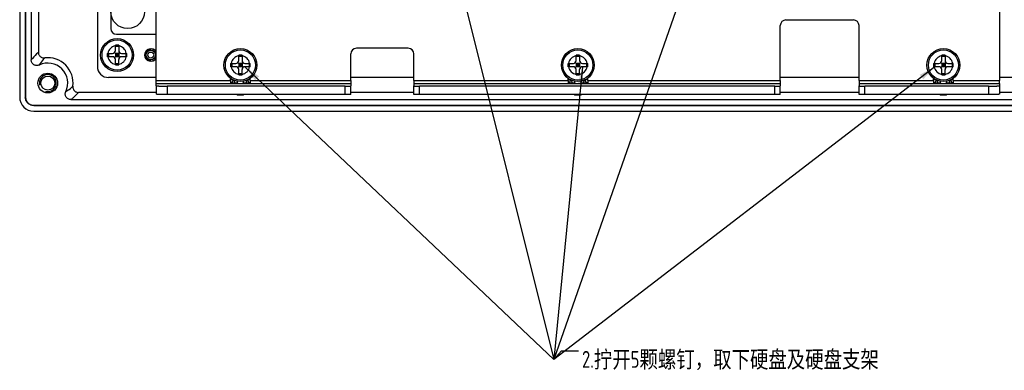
# Model space of a CAD drawing. Header units: millimetres. Extents: x 0 to 3905, y -1166 to 1110.
# Tile 26 of 155: x 1321 to 1496, y -672 to -610. Entities that reach past the tile are written whole.
import ezdxf

# ---------------------------------------------------------------- set-up
doc = ezdxf.new("R2010")
doc.units = ezdxf.units.MM
doc.header["$LTSCALE"] = 65.395
doc.layers.get('0').update_dxf_attribs({"linetype": 'CONTINUOUS'})
for name, color, linetype in [('DE-11-053560DXF_CONTINUOUS_LINE', 7, 'CONTINUOUS'), ('DE-13-001392DXF_CONTINUOUS_LINE', 7, 'CONTINUOUS'), ('DE-20-017388_DXF_TEXT', 7, 'CONTINUOUS'), ('PCB-MV-20449DXF_CONTINUOUS_LINE', 7, 'CONTINUOUS'), ('PCB-MV-23383DXF_CONTINUOUS_LINE', 7, 'CONTINUOUS'), ('SC-PSF0M3X6-DXF_CONTINUOUS_LINE', 7, 'CONTINUOUS')]:
    doc.layers.add(name, color=color, linetype=linetype)
doc.styles.get("Standard").update_dxf_attribs({"font": 'ISOCP', "width": 0.8})
doc.dimstyles.get("Standard").update_dxf_attribs({"dimtxt": 3, "dimasz": 3, "dimexe": 2.5, "dimexo": 0.5, "dimtad": 1, "dimdsep": 46, "dimtxsty": 'Standard', "dimblk": '_FILLED', "dimblk1": '_FILLED', "dimblk2": '_FILLED', "dimcen": 0.09, "dimclrt": 3, "dimazin": 2, "dimtol": 1, "dimtp": 0.01, "dimtm": 0.01, "dimtfac": 1, "dimtofl": 0, "dimtmove": 0, "dimatfit": 3, "dimldrblk": '_FILLED', "dimfxl": 1, "dimtolj": 1, "dimarcsym": 0})

# ---------------------------------------------------------------- blocks, each defined once
blk = doc.blocks.new('_FILLED')
at = {"color": 0, "linetype": 'ByBlock'}
blk.add_solid([(0, 0), (-1, 0.167), (-1, -0.167)], dxfattribs=at)

msp = doc.modelspace()

# ---------------------------------------------------------------- linework, layer by layer
at = {"layer": 'DE-11-053560DXF_CONTINUOUS_LINE'}
for p, q in [((1345.011, -620.522), (1345.011, -570.384)), ((1495.011, -597.983), (1495.011, -620.522)), ((1456.011, -620.522), (1456.011, -610.753)), ((1457.011, -609.753), (1469.011, -609.753)), ((1470.011, -620.522), (1470.011, -610.753)), ((1379.631, -620.522), (1379.631, -615.765)), ((1389.849, -614.765), (1380.631, -614.765)), ((1390.849, -620.522), (1390.849, -615.765)), ((1345.011, -621.021), (1345.011, -620.522)), ((1345.011, -620.522), (1358.261, -620.522)), ((1345.011, -621.425), (1345.011, -621.021)), ((1345.011, -621.021), (1358.261, -621.021)), ((1345.011, -621.425), (1345.011, -622.924)), ((1358.261, -620.522), (1358.261, -620.098)), ((1358.261, -620.522), (1358.261, -621.082)), ((1361.761, -621.082), (1358.261, -621.082)), ((1361.761, -620.522), (1361.761, -620.095)), ((1361.761, -620.522), (1361.761, -621.082)), ((1361.761, -620.522), (1379.631, -620.522)), ((1361.761, -621.021), (1379.631, -621.021)), ((1379.631, -620.522), (1379.631, -621.021)), ((1379.631, -621.021), (1379.632, -621.46)), ((1379.632, -622.959), (1379.632, -621.46)), ((1390.849, -620.522), (1390.849, -621.021)), ((1390.849, -620.522), (1418.261, -620.522)), ((1390.849, -621.021), (1390.849, -621.46)), ((1390.849, -621.021), (1418.261, -621.021)), ((1390.849, -622.959), (1390.849, -621.46)), ((1418.261, -620.522), (1418.261, -620.098)), ((1418.261, -620.522), (1418.261, -621.082)), ((1421.761, -621.082), (1418.261, -621.082)), ((1421.761, -620.522), (1421.761, -620.095)), ((1421.761, -620.522), (1456.011, -620.522)), ((1421.761, -620.522), (1421.761, -621.082)), ((1421.761, -621.021), (1456.011, -621.021)), ((1456.011, -620.522), (1456.011, -621.021)), ((1456.011, -621.021), (1456.012, -621.46)), ((1456.012, -622.959), (1456.012, -621.46)), ((1470.011, -620.522), (1483.261, -620.522)), ((1470.011, -620.522), (1470.011, -621.021)), ((1470.011, -621.021), (1483.261, -621.021)), ((1470.011, -621.021), (1470.012, -621.46)), ((1470.012, -622.959), (1470.012, -621.46)), ((1483.261, -620.522), (1483.261, -620.098)), ((1483.261, -620.522), (1483.261, -621.082)), ((1486.761, -621.082), (1483.261, -621.082)), ((1486.761, -620.522), (1486.761, -620.095)), ((1486.761, -620.522), (1495.011, -620.522)), ((1486.761, -620.522), (1486.761, -621.082)), ((1486.761, -621.021), (1495.011, -621.021)), ((1495.011, -621.021), (1495.011, -620.522)), ((1495.011, -621.021), (1495.011, -621.425)), ((1495.011, -621.425), (1495.011, -622.924)), ((1347.012, -621.495), (1347.012, -622.994)), ((1378.632, -621.495), (1347.012, -621.495)), ((1378.632, -622.994), (1347.012, -622.994)), ((1378.632, -622.994), (1378.632, -621.495)), ((1391.849, -622.994), (1391.849, -621.495)), ((1455.012, -621.495), (1391.849, -621.495)), ((1455.012, -622.994), (1391.849, -622.994)), ((1455.012, -622.994), (1455.012, -621.495)), ((1493.012, -621.495), (1471.012, -621.495)), ((1471.012, -622.994), (1471.012, -621.495)), ((1493.012, -622.994), (1471.012, -622.994)), ((1493.012, -621.495), (1493.012, -622.994))]:
    msp.add_line(p, q, dxfattribs=at)
for centre, start, end in [((1457.011, -610.753), 90, 180), ((1469.011, -610.753), 0, 90), ((1380.631, -615.765), 90, 180), ((1389.849, -615.765), 0, 90)]:
    msp.add_arc(centre, 1, start, end, dxfattribs=at)
for points, knots in [([(1345.011, -621.425), (1345.011, -621.427), (1345.015, -621.43), (1345.022, -621.433), (1345.035, -621.436), (1345.06, -621.441), (1345.104, -621.446), (1345.17, -621.453), (1345.253, -621.459), (1345.354, -621.464), (1345.47, -621.47), (1345.602, -621.475), (1345.747, -621.479), (1345.963, -621.485), (1346.256, -621.49), (1346.626, -621.494), (1346.881, -621.495), (1347.012, -621.495)], [0, 0, 0, 0, 0.0020894, 0.0060755, 0.0123056, 0.0208451, 0.0448633, 0.078001, 0.119971, 0.1703842, 0.228764, 0.2945536, 0.3671232, 0.4457768, 0.6182629, 0.8053978, 1, 1, 1, 1]), ([(1378.632, -621.495), (1378.697, -621.495), (1378.824, -621.495), (1379.009, -621.493), (1379.156, -621.49), (1379.264, -621.487), (1379.336, -621.485), (1379.402, -621.482), (1379.46, -621.48), (1379.511, -621.477), (1379.552, -621.474), (1379.585, -621.471), (1379.609, -621.468), (1379.623, -621.465), (1379.63, -621.462), (1379.632, -621.461), (1379.632, -621.46)], [0, 0, 0, 0, 0.1946165, 0.3817626, 0.554256, 0.6329118, 0.7054826, 0.7712722, 0.829651, 0.8800622, 0.9220291, 0.9551627, 0.9791761, 0.9939294, 0.9979125, 1, 1, 1, 1]), ([(1390.849, -621.46), (1390.849, -621.461), (1390.851, -621.462), (1390.857, -621.465), (1390.872, -621.468), (1390.895, -621.471), (1390.928, -621.474), (1390.97, -621.477), (1391.02, -621.48), (1391.079, -621.482), (1391.144, -621.485), (1391.217, -621.487), (1391.325, -621.49), (1391.471, -621.493), (1391.657, -621.495), (1391.784, -621.495), (1391.849, -621.495)], [0, 0, 0, 0, 0.0020894, 0.0060755, 0.0208346, 0.0448531, 0.0779912, 0.1199615, 0.1703753, 0.2287557, 0.294546, 0.3671164, 0.4457709, 0.6182589, 0.8053958, 1, 1, 1, 1]), ([(1455.012, -621.495), (1455.077, -621.495), (1455.204, -621.495), (1455.389, -621.493), (1455.536, -621.49), (1455.644, -621.487), (1455.716, -621.485), (1455.782, -621.482), (1455.84, -621.48), (1455.891, -621.477), (1455.932, -621.474), (1455.965, -621.471), (1455.989, -621.468), (1456.003, -621.465), (1456.01, -621.462), (1456.012, -621.461), (1456.012, -621.46)], [0, 0, 0, 0, 0.1946165, 0.3817626, 0.554256, 0.6329118, 0.7054826, 0.7712722, 0.829651, 0.8800622, 0.9220291, 0.9551627, 0.9791761, 0.9939294, 0.9979125, 1, 1, 1, 1]), ([(1470.012, -621.46), (1470.012, -621.461), (1470.013, -621.462), (1470.02, -621.465), (1470.034, -621.468), (1470.058, -621.471), (1470.091, -621.474), (1470.132, -621.477), (1470.183, -621.48), (1470.241, -621.482), (1470.307, -621.485), (1470.379, -621.487), (1470.487, -621.49), (1470.634, -621.493), (1470.819, -621.495), (1470.947, -621.495), (1471.012, -621.495)], [0, 0, 0, 0, 0.0020894, 0.0060755, 0.0208346, 0.0448531, 0.0779912, 0.1199615, 0.1703753, 0.2287557, 0.294546, 0.3671164, 0.4457709, 0.6182589, 0.8053958, 1, 1, 1, 1]), ([(1493.012, -621.495), (1493.142, -621.495), (1493.397, -621.494), (1493.767, -621.49), (1494.06, -621.485), (1494.276, -621.479), (1494.421, -621.475), (1494.553, -621.47), (1494.669, -621.464), (1494.77, -621.459), (1494.853, -621.453), (1494.919, -621.446), (1494.963, -621.441), (1494.988, -621.436), (1495.001, -621.433), (1495.008, -621.43), (1495.011, -621.427), (1495.011, -621.425)], [0, 0, 0, 0, 0.1946146, 0.3817585, 0.5542501, 0.632905, 0.7054749, 0.7712639, 0.829642, 0.8800527, 0.9220192, 0.9551525, 0.9791655, 0.9877023, 0.9939294, 0.9979125, 1, 1, 1, 1]), ([(1347.012, -622.994), (1346.881, -622.994), (1346.626, -622.993), (1346.256, -622.989), (1345.963, -622.984), (1345.747, -622.978), (1345.602, -622.974), (1345.47, -622.969), (1345.354, -622.964), (1345.253, -622.958), (1345.17, -622.952), (1345.104, -622.946), (1345.06, -622.94), (1345.035, -622.935), (1345.022, -622.932), (1345.015, -622.929), (1345.011, -622.926), (1345.011, -622.924)], [0, 0, 0, 0, 0.1946022, 0.3817371, 0.5542232, 0.6328768, 0.7054464, 0.771236, 0.8296158, 0.880029, 0.921999, 0.9551367, 0.9791549, 0.9876944, 0.9939245, 0.9979106, 1, 1, 1, 1]), ([(1379.632, -622.959), (1379.632, -622.96), (1379.63, -622.962), (1379.623, -622.964), (1379.609, -622.967), (1379.585, -622.97), (1379.552, -622.973), (1379.511, -622.976), (1379.46, -622.979), (1379.402, -622.981), (1379.336, -622.984), (1379.264, -622.986), (1379.156, -622.989), (1379.009, -622.992), (1378.824, -622.994), (1378.697, -622.994), (1378.632, -622.994)], [0, 0, 0, 0, 0.0020875, 0.0060706, 0.0208239, 0.0448373, 0.0779709, 0.1199378, 0.170349, 0.2287278, 0.2945174, 0.3670882, 0.445744, 0.6182374, 0.8053835, 1, 1, 1, 1]), ([(1391.849, -622.994), (1391.784, -622.994), (1391.657, -622.994), (1391.471, -622.992), (1391.325, -622.989), (1391.217, -622.986), (1391.144, -622.984), (1391.079, -622.981), (1391.02, -622.979), (1390.97, -622.976), (1390.928, -622.973), (1390.895, -622.97), (1390.872, -622.967), (1390.857, -622.964), (1390.851, -622.962), (1390.849, -622.96), (1390.849, -622.959)], [0, 0, 0, 0, 0.1946042, 0.3817411, 0.5542291, 0.6328836, 0.705454, 0.7712443, 0.8296247, 0.8800385, 0.9220088, 0.9551469, 0.9791654, 0.9939245, 0.9979106, 1, 1, 1, 1]), ([(1456.012, -622.959), (1456.012, -622.96), (1456.01, -622.962), (1456.003, -622.964), (1455.989, -622.967), (1455.965, -622.97), (1455.932, -622.973), (1455.891, -622.976), (1455.84, -622.979), (1455.782, -622.981), (1455.716, -622.984), (1455.644, -622.986), (1455.536, -622.989), (1455.389, -622.992), (1455.204, -622.994), (1455.077, -622.994), (1455.012, -622.994)], [0, 0, 0, 0, 0.0020875, 0.0060706, 0.0208239, 0.0448373, 0.0779709, 0.1199378, 0.170349, 0.2287278, 0.2945174, 0.3670882, 0.445744, 0.6182374, 0.8053835, 1, 1, 1, 1]), ([(1471.012, -622.994), (1470.947, -622.994), (1470.819, -622.994), (1470.634, -622.992), (1470.487, -622.989), (1470.379, -622.986), (1470.307, -622.984), (1470.241, -622.981), (1470.183, -622.979), (1470.132, -622.976), (1470.091, -622.973), (1470.058, -622.97), (1470.034, -622.967), (1470.02, -622.964), (1470.013, -622.962), (1470.012, -622.96), (1470.012, -622.959)], [0, 0, 0, 0, 0.1946042, 0.3817411, 0.5542291, 0.6328836, 0.705454, 0.7712443, 0.8296247, 0.8800385, 0.9220088, 0.9551469, 0.9791654, 0.9939245, 0.9979106, 1, 1, 1, 1]), ([(1495.011, -622.924), (1495.011, -622.926), (1495.008, -622.929), (1495.001, -622.932), (1494.988, -622.935), (1494.963, -622.94), (1494.919, -622.946), (1494.853, -622.952), (1494.77, -622.958), (1494.669, -622.964), (1494.553, -622.969), (1494.421, -622.974), (1494.276, -622.978), (1494.06, -622.984), (1493.767, -622.989), (1493.397, -622.993), (1493.142, -622.994), (1493.012, -622.994)], [0, 0, 0, 0, 0.0020875, 0.0060706, 0.0122977, 0.0208345, 0.0448475, 0.0779808, 0.1199473, 0.170358, 0.2287361, 0.2945251, 0.367095, 0.4457499, 0.6182415, 0.8053854, 1, 1, 1, 1])]:
    msp.add_open_spline(points, degree=3, knots=knots, dxfattribs=at)
at = {"layer": 'DE-13-001392DXF_CONTINUOUS_LINE'}
for p, q in [((1320.768, -497.273), (1320.768, -623.451)), ((1321.769, -497.273), (1321.769, -623.452)), ((1321.822, -497.273), (1321.822, -623.452)), ((1322.822, -506.881), (1322.822, -616.841)), ((1324.091, -607.225), (1324.091, -615.492)), ((1344.078, -615.013), (1343.542, -615.013)), ((1343.887, -614.89), (1344.078, -614.89)), ((1344.078, -615.013), (1344.078, -614.873)), ((1343.542, -616.933), (1344.078, -616.933)), ((1344.078, -617.056), (1343.887, -617.056)), ((1344.078, -617.073), (1344.078, -616.933)), ((1358.516, -620.9), (1358.755, -620.395)), ((1358.525, -620.915), (1358.525, -621.082)), ((1358.525, -620.915), (1359.498, -620.915)), ((1359.025, -620.915), (1359.025, -621.082)), ((1359.498, -620.915), (1359.498, -621.082)), ((1360.52, -621.082), (1360.52, -620.915)), ((1360.52, -620.915), (1361.491, -620.915)), ((1360.991, -621.082), (1360.991, -620.915)), ((1361.262, -620.396), (1361.501, -620.9)), ((1361.491, -621.082), (1361.491, -620.915)), ((1418.516, -620.9), (1418.73, -620.448)), ((1418.525, -620.915), (1419.498, -620.915)), ((1418.525, -620.915), (1418.525, -621.082)), ((1418.73, -620.448), (1418.755, -620.395)), ((1419.025, -620.915), (1419.025, -621.082)), ((1419.498, -620.915), (1419.498, -621.082)), ((1420.52, -620.915), (1421.491, -620.915)), ((1420.52, -621.082), (1420.52, -620.915)), ((1420.991, -621.082), (1420.991, -620.915)), ((1421.262, -620.396), (1421.501, -620.9)), ((1421.491, -621.082), (1421.491, -620.915)), ((1483.516, -620.9), (1483.755, -620.395)), ((1483.525, -620.915), (1484.498, -620.915)), ((1483.525, -620.915), (1483.525, -621.082)), ((1484.025, -620.915), (1484.025, -621.082)), ((1484.498, -620.915), (1484.498, -621.082)), ((1485.52, -620.915), (1486.491, -620.915)), ((1485.52, -621.082), (1485.52, -620.915)), ((1485.991, -621.082), (1485.991, -620.915)), ((1486.262, -620.396), (1486.501, -620.9)), ((1486.491, -621.082), (1486.491, -620.915)), ((1345.011, -622.625), (1331.224, -622.625)), ((1359.498, -623.114), (1359.378, -622.994)), ((1359.498, -622.994), (1359.498, -623.114)), ((1360.52, -623.114), (1359.498, -623.114)), ((1360.639, -622.994), (1360.52, -623.114)), ((1360.52, -623.114), (1360.52, -622.994)), ((1390.849, -622.625), (1379.632, -622.625)), ((1419.498, -623.114), (1419.378, -622.994)), ((1419.498, -622.994), (1419.498, -623.114)), ((1420.52, -623.114), (1419.498, -623.114)), ((1420.639, -622.994), (1420.52, -623.114)), ((1420.52, -623.114), (1420.52, -622.994)), ((1470.012, -622.625), (1456.012, -622.625)), ((1484.498, -623.114), (1484.378, -622.994)), ((1484.498, -622.994), (1484.498, -623.114)), ((1485.52, -623.114), (1484.498, -623.114)), ((1485.639, -622.994), (1485.52, -623.114)), ((1485.52, -623.114), (1485.52, -622.994)), ((1532.932, -622.625), (1495.011, -622.625)), ((1321.769, -623.452), (1321.822, -623.452)), ((1323.266, -624.948), (1323.265, -624.896)), ((1323.265, -624.896), (1540.894, -624.896)), ((1323.266, -624.948), (1540.894, -624.948)), ((1329.876, -623.896), (1534.283, -623.896)), ((1323.267, -625.95), (1540.893, -625.95))]:
    msp.add_line(p, q, dxfattribs=at)
for centre, radius in [((1344.079, -615.973), 0.845), ((1344.079, -615.973), 0.535), ((1325.768, -620.95), 1.75), ((1325.768, -620.95), 1.25)]:
    msp.add_circle(centre, radius, dxfattribs=at)
for centre, radius, start, end in [((1344.078, -615.973), 0.96, 90, 270), ((1344.078, -615.973), 1.083, 30.55018, 90), ((1325.768, -620.95), 3.547, 334.64805, 115.35196), ((1325.767, -620.95), 4.5, 352.94385, 97.05615), ((1344.078, -615.973), 1.083, 270, 329.44982), ((1325.768, -620.95), 1.5, 255, 195), ((1360.008, -617.753), 2.983, 234.14593, 244.62307), ((1360.008, -617.753), 3.483, 239.88946, 244.62307), ((1358.508, -620.915), 0.0172, 0, 64.62307), ((1358.508, -620.915), 0.517, 0, 64.62307), ((1358.509, -620.915), 0.989, 0, 17.1141), ((1361.509, -620.915), 0.989, 162.89172, 180), ((1361.508, -620.915), 0.517, 115.37693, 180), ((1360.008, -617.753), 2.983, 295.37693, 305.98493), ((1361.508, -620.915), 0.0172, 115.37693, 180), ((1360.008, -617.753), 3.483, 295.37693, 300.21723), ((1420.008, -617.753), 2.983, 234.14593, 244.62307), ((1420.008, -617.753), 3.483, 239.88946, 244.62307), ((1418.508, -620.915), 0.0172, 0, 64.62307), ((1418.508, -620.915), 0.517, 0, 64.62307), ((1418.509, -620.915), 0.989, 0, 17.1141), ((1421.509, -620.915), 0.989, 162.89172, 180), ((1421.508, -620.915), 0.517, 115.37693, 180), ((1420.008, -617.753), 2.983, 295.37693, 305.98493), ((1421.508, -620.915), 0.0172, 115.37693, 180), ((1420.008, -617.753), 3.483, 295.37693, 300.21723), ((1485.008, -617.753), 2.983, 234.14593, 244.62307), ((1485.008, -617.753), 3.483, 239.88918, 244.62307), ((1483.508, -620.915), 0.0172, 0, 64.62307), ((1483.508, -620.915), 0.517, 0, 64.62307), ((1483.509, -620.915), 0.989, 0, 17.1141), ((1486.509, -620.915), 0.989, 162.89172, 180), ((1486.508, -620.915), 0.517, 115.37693, 180), ((1485.008, -617.753), 2.983, 295.37693, 305.98493), ((1486.508, -620.915), 0.0172, 115.37693, 180), ((1485.008, -617.753), 3.483, 295.37693, 300.21742)]:
    msp.add_arc(centre, radius, start, end, dxfattribs=at)
msp.add_ellipse((1323.27, -623.448), major_axis=(1.77, 1.77), ratio=0.9987828, start_param=-3.9263818, end_param=-2.3568035, dxfattribs=at)
for points, knots in [([(1324.091, -615.492), (1323.984, -615.587), (1323.528, -616.005), (1323.11, -616.465), (1322.822, -616.841)], [0, 0, 0, 0, 0.2323665, 1, 1, 1, 1]), ([(1324.091, -615.492), (1324.091, -615.562), (1324.106, -615.704), (1324.173, -615.906), (1324.28, -616.089), (1324.424, -616.246), (1324.598, -616.37), (1324.793, -616.454), (1325.002, -616.495), (1325.144, -616.492), (1325.214, -616.484)], [0, 0, 0, 0, 0.1250001, 0.2500001, 0.3749999, 0.4999996, 0.6249993, 0.7499993, 0.8749996, 1, 1, 1, 1]), ([(1324.249, -617.744), (1324.174, -617.78), (1324.013, -617.833), (1323.76, -617.85), (1323.511, -617.803), (1323.281, -617.695), (1323.085, -617.534), (1322.936, -617.329), (1322.843, -617.093), (1322.822, -616.925), (1322.822, -616.841)], [0, 0, 0, 0, 0.1250015, 0.2500019, 0.3750016, 0.5000008, 0.6249999, 0.7499992, 0.8749991, 1, 1, 1, 1]), ([(1325.214, -616.484), (1325.128, -616.575), (1324.775, -616.97), (1324.459, -617.399), (1324.249, -617.744)], [0, 0, 0, 0, 0.2373144, 1, 1, 1, 1]), ([(1329.876, -623.896), (1329.793, -623.896), (1329.625, -623.875), (1329.389, -623.781), (1329.184, -623.632), (1329.022, -623.437), (1328.915, -623.207), (1328.868, -622.958), (1328.885, -622.705), (1328.938, -622.544), (1328.973, -622.468)], [0, 0, 0, 0, 0.1250009, 0.2500008, 0.3750001, 0.4999992, 0.6249984, 0.7499981, 0.8749985, 1, 1, 1, 1]), ([(1328.973, -622.468), (1329.093, -622.395), (1329.537, -622.106), (1329.949, -621.769), (1330.233, -621.502)], [0, 0, 0, 0, 0.2654055, 1, 1, 1, 1]), ([(1329.876, -623.896), (1330.009, -623.794), (1330.489, -623.403), (1330.927, -622.963), (1331.224, -622.625)], [0, 0, 0, 0, 0.2711997, 1, 1, 1, 1]), ([(1330.233, -621.502), (1330.224, -621.572), (1330.222, -621.714), (1330.263, -621.923), (1330.347, -622.119), (1330.47, -622.292), (1330.627, -622.436), (1330.811, -622.543), (1331.013, -622.61), (1331.154, -622.625), (1331.224, -622.625)], [0, 0, 0, 0, 0.1250006, 0.250001, 0.3750009, 0.5000006, 0.6250003, 0.75, 0.875, 1, 1, 1, 1]), ([(1323.266, -624.948), (1323.168, -624.948), (1322.972, -624.929), (1322.689, -624.843), (1322.429, -624.704), (1322.201, -624.517), (1322.013, -624.289), (1321.874, -624.028), (1321.789, -623.746), (1321.769, -623.55), (1321.769, -623.452)], [0, 0, 0, 0, 0.1249988, 0.2500028, 0.3749976, 0.5, 0.6250024, 0.7499972, 0.8750012, 1, 1, 1, 1]), ([(1321.822, -623.452), (1321.822, -623.547), (1321.841, -623.736), (1321.923, -624.008), (1322.057, -624.26), (1322.238, -624.479), (1322.458, -624.661), (1322.709, -624.795), (1322.982, -624.877), (1323.171, -624.896), (1323.265, -624.896)], [0, 0, 0, 0, 0.1249986, 0.2500029, 0.3749979, 0.5, 0.6250021, 0.7499971, 0.8750014, 1, 1, 1, 1])]:
    msp.add_open_spline(points, degree=3, knots=knots, dxfattribs=at)
at = {"layer": 'PCB-MV-20449DXF_CONTINUOUS_LINE'}
for p, q in [((1336.959, -531.283), (1336.959, -611.283)), ((1337.959, -612.283), (1345.011, -612.283))]:
    msp.add_line(p, q, dxfattribs=at)
msp.add_circle((1339.959, -608.283), 3, dxfattribs=at)
msp.add_arc((1337.959, -611.283), 1, 180, 270, dxfattribs=at)
at = {"layer": 'PCB-MV-23383DXF_CONTINUOUS_LINE'}
for p, q in [((1334.578, -503.473), (1334.578, -617.973)), ((1345.011, -619.973), (1336.578, -619.973)), ((1390.849, -619.973), (1379.631, -619.973)), ((1470.011, -619.973), (1456.011, -619.973)), ((1527.578, -619.973), (1495.011, -619.973))]:
    msp.add_line(p, q, dxfattribs=at)
for centre, radius, start, end in [((1344.078, -615.973), 1.1, 32.02632, 327.97368), ((1336.578, -617.973), 2, 180, 270)]:
    msp.add_arc(centre, radius, start, end, dxfattribs=at)
at = {"layer": 'SC-PSF0M3X6-DXF_CONTINUOUS_LINE'}
for p, q in [((1337.779, -615.173), (1337.779, -614.224)), ((1338.379, -614.433), (1337.779, -614.433)), ((1338.379, -614.224), (1338.379, -615.173)), ((1336.329, -615.673), (1337.279, -615.673)), ((1336.539, -615.673), (1336.539, -616.273)), ((1338.079, -615.973), (1337.632, -615.527)), ((1337.632, -616.42), (1338.079, -615.973)), ((1337.779, -615.673), (1337.779, -616.273)), ((1338.379, -615.673), (1337.779, -615.673)), ((1338.379, -615.973), (1337.779, -615.973)), ((1338.079, -615.973), (1338.525, -615.527)), ((1338.079, -615.673), (1338.079, -616.273)), ((1338.525, -616.42), (1338.079, -615.973)), ((1338.379, -615.673), (1338.379, -616.273)), ((1338.879, -615.673), (1339.828, -615.673)), ((1339.619, -615.673), (1339.619, -616.273)), ((1359.709, -616.953), (1359.709, -616.004)), ((1360.309, -616.213), (1359.709, -616.213)), ((1360.309, -616.004), (1360.309, -616.953)), ((1419.709, -616.953), (1419.709, -616.004)), ((1420.309, -616.213), (1419.709, -616.213)), ((1420.309, -616.004), (1420.309, -616.953)), ((1484.709, -616.953), (1484.709, -616.004)), ((1485.309, -616.213), (1484.709, -616.213)), ((1485.309, -616.004), (1485.309, -616.953)), ((1337.279, -616.273), (1336.329, -616.273)), ((1338.379, -616.273), (1337.779, -616.273)), ((1337.779, -617.722), (1337.779, -616.773)), ((1338.379, -617.513), (1337.779, -617.513)), ((1338.379, -617.722), (1338.379, -616.773)), ((1339.828, -616.273), (1338.879, -616.273)), ((1358.26, -617.453), (1359.209, -617.453)), ((1358.469, -617.453), (1358.469, -618.053)), ((1360.009, -617.753), (1359.563, -617.307)), ((1359.563, -618.2), (1360.009, -617.753)), ((1359.709, -617.453), (1359.709, -618.053)), ((1360.309, -617.453), (1359.709, -617.453)), ((1360.309, -617.753), (1359.709, -617.753)), ((1360.009, -617.753), (1360.455, -617.307)), ((1360.009, -617.453), (1360.009, -618.053)), ((1360.455, -618.2), (1360.009, -617.753)), ((1360.309, -617.453), (1360.309, -618.053)), ((1360.809, -617.453), (1361.758, -617.453)), ((1361.549, -617.453), (1361.549, -618.053)), ((1418.26, -617.453), (1419.209, -617.453)), ((1418.469, -617.453), (1418.469, -618.053)), ((1420.455, -618.2), (1419.563, -617.307)), ((1419.563, -618.2), (1420.009, -617.753)), ((1419.709, -617.453), (1419.709, -618.053)), ((1420.309, -617.453), (1419.709, -617.453)), ((1420.309, -617.753), (1419.709, -617.753)), ((1420.009, -617.753), (1420.455, -617.307)), ((1420.009, -617.453), (1420.009, -618.053)), ((1420.309, -617.453), (1420.309, -618.053)), ((1420.809, -617.453), (1421.758, -617.453)), ((1421.549, -617.453), (1421.549, -618.053)), ((1483.26, -617.453), (1484.209, -617.453)), ((1483.469, -617.453), (1483.469, -618.053)), ((1484.563, -617.307), (1485.009, -617.753)), ((1484.563, -618.2), (1485.009, -617.753)), ((1485.309, -617.453), (1484.709, -617.453)), ((1484.709, -617.453), (1484.709, -618.053)), ((1485.309, -617.753), (1484.709, -617.753)), ((1485.009, -617.753), (1485.455, -617.307)), ((1485.009, -617.453), (1485.009, -618.053)), ((1485.009, -617.753), (1485.455, -618.2)), ((1485.309, -617.453), (1485.309, -618.053)), ((1485.809, -617.453), (1486.758, -617.453)), ((1486.549, -617.453), (1486.549, -618.053)), ((1359.209, -618.053), (1358.26, -618.053)), ((1360.309, -618.053), (1359.709, -618.053)), ((1359.709, -619.502), (1359.709, -618.553)), ((1360.309, -619.293), (1359.709, -619.293)), ((1360.309, -619.502), (1360.309, -618.553)), ((1361.758, -618.053), (1360.809, -618.053)), ((1419.209, -618.053), (1418.26, -618.053)), ((1420.309, -618.053), (1419.709, -618.053)), ((1419.709, -619.502), (1419.709, -618.553)), ((1420.309, -619.293), (1419.709, -619.293)), ((1420.309, -619.502), (1420.309, -618.553)), ((1421.758, -618.053), (1420.809, -618.053)), ((1484.209, -618.053), (1483.26, -618.053)), ((1485.309, -618.053), (1484.709, -618.053)), ((1484.709, -619.502), (1484.709, -618.553)), ((1485.309, -619.293), (1484.709, -619.293)), ((1485.309, -619.502), (1485.309, -618.553)), ((1486.758, -618.053), (1485.809, -618.053))]:
    msp.add_line(p, q, dxfattribs=at)
for centre, radius in [((1338.078, -615.973), 2.925), ((1338.079, -615.973), 2.675), ((1360.009, -617.753), 2.925), ((1360.009, -617.753), 2.675), ((1420.009, -617.753), 2.925), ((1420.009, -617.753), 2.675), ((1485.009, -617.753), 2.925), ((1485.009, -617.753), 2.675)]:
    msp.add_circle(centre, radius, dxfattribs=at)
for centre, radius, start, end in [((1338.079, -615.973), 1.675, 100.3176, 169.6824), ((1338.079, -716.457), 102.234, 89.83187, 90.16813), ((1338.079, -615.973), 1.675, 10.3176, 79.6824), ((1438.584, -615.955), 102.255, 179.84191, 180.01001), ((1438.584, -615.991), 102.255, 179.98999, 180.15809), ((1337.279, -615.173), 0.5, 270, 0), ((1338.879, -615.173), 0.5, 180, 270), ((1237.616, -615.955), 102.212, 359.98999, 0.15815), ((1237.616, -615.991), 102.212, 359.84185, 0.01001), ((1360.009, -617.753), 1.675, 100.3176, 169.6824), ((1360.009, -718.237), 102.234, 89.83187, 90.16813), ((1360.009, -617.753), 1.675, 10.3176, 79.6824), ((1420.009, -617.753), 1.675, 100.3176, 169.6824), ((1420.009, -718.237), 102.234, 89.83187, 90.16813), ((1420.009, -617.753), 1.675, 10.3176, 79.6824), ((1485.009, -617.753), 1.675, 100.3176, 169.6824), ((1485.009, -718.237), 102.234, 89.83187, 90.16813), ((1485.009, -617.753), 1.675, 10.3176, 79.6824), ((1338.079, -615.973), 1.675, 190.3176, 259.6824), ((1337.279, -616.773), 0.5, 0, 90), ((1338.079, -515.489), 102.234, 269.83187, 270.16813), ((1338.079, -615.973), 1.675, 280.3176, 349.6824), ((1338.879, -616.773), 0.5, 90, 180), ((1460.514, -617.735), 102.255, 179.84191, 180.01001), ((1460.514, -617.771), 102.255, 179.98999, 180.15809), ((1359.209, -616.953), 0.5, 270, 0), ((1360.809, -616.953), 0.5, 180, 270), ((1259.546, -617.735), 102.212, 359.98999, 0.15815), ((1259.546, -617.771), 102.212, 359.84185, 0.01001), ((1520.514, -617.735), 102.255, 179.84191, 180.01001), ((1520.514, -617.771), 102.255, 179.98999, 180.15809), ((1419.209, -616.953), 0.5, 270, 0), ((1420.809, -616.953), 0.5, 180, 270), ((1319.546, -617.735), 102.212, 359.98999, 0.15815), ((1319.546, -617.771), 102.212, 359.84185, 0.01001), ((1585.514, -617.735), 102.255, 179.84191, 180.01001), ((1585.514, -617.771), 102.255, 179.98999, 180.15809), ((1484.209, -616.953), 0.5, 270, 0), ((1485.809, -616.953), 0.5, 180, 270), ((1384.546, -617.735), 102.212, 359.98999, 0.15815), ((1384.546, -617.771), 102.212, 359.84185, 0.01001), ((1360.009, -617.753), 1.675, 190.3176, 259.6824), ((1359.209, -618.553), 0.5, 0, 90), ((1360.009, -517.269), 102.234, 269.83187, 270.16813), ((1360.009, -617.753), 1.675, 280.3176, 349.6824), ((1360.809, -618.553), 0.5, 90, 180), ((1420.009, -617.753), 1.675, 190.3176, 259.6824), ((1419.209, -618.553), 0.5, 0, 90), ((1420.009, -517.269), 102.234, 269.83187, 270.16813), ((1420.009, -617.753), 1.675, 280.3176, 349.6824), ((1420.809, -618.553), 0.5, 90, 180), ((1485.009, -617.753), 1.675, 190.3176, 259.6824), ((1484.209, -618.553), 0.5, 0, 90), ((1485.009, -517.269), 102.234, 269.83187, 270.16813), ((1485.009, -617.753), 1.675, 280.3176, 349.6824), ((1485.809, -618.553), 0.5, 90, 180)]:
    msp.add_arc(centre, radius, start, end, dxfattribs=at)

# ---------------------------------------------------------------- texts
at = {"layer": 'DE-20-017388_DXF_TEXT', "insert": (1420.741, -668.505), "char_height": 3, "width": 72.52734, "attachment_point": 1, "line_spacing_factor": 0.9}
msp.add_mtext('2.拧开5颗螺钉，取下硬盘及硬盘支架', dxfattribs=at)

# ---------------------------------------------------------------- leaders
at = {"layer": 'DE-20-017388_DXF_TEXT', "annotation_type": 0, "has_hookline": 1, "hookline_direction": 0, "text_width": 55.018}
for points in [[(1379.811, -526.053), (1415.741, -670.005), (1417.116, -668.505), (1420.116, -668.505)], [(1466.209, -526.053), (1415.741, -670.005), (1417.116, -668.505), (1420.116, -668.505)], [(1360.809, -618.053), (1415.741, -670.005), (1417.116, -668.505), (1420.116, -668.505)], [(1420.809, -618.053), (1415.741, -670.005), (1417.116, -668.505), (1420.116, -668.505)], [(1483.492, -618.053), (1415.741, -670.005), (1417.116, -668.505), (1420.116, -668.505)]]:
    msp.add_leader(points, dimstyle='Standard', override={"dimtad": 0}, dxfattribs=at)

doc.saveas('drawing.dxf')
